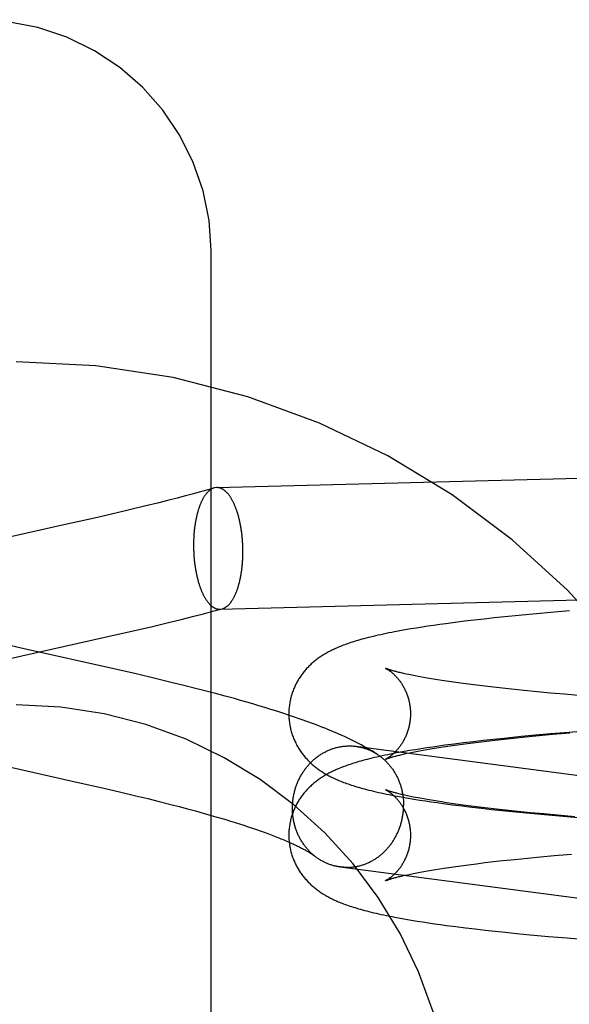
# Model space of a CAD drawing. Header units: inches. Extents: x 0 to 268, y 0 to 174.
# Tile 42 of 79: x 86.834 to 87.011, y 88.463 to 88.778. Entities that reach past the tile are written whole.
import ezdxf

# ---------------------------------------------------------------- set-up
doc = ezdxf.new("R2010")
doc.units = ezdxf.units.IN
doc.header["$LTSCALE"] = 14.749625
doc.header["$MEASUREMENT"] = 0
doc.linetypes.add('HIDDEN', pattern=[0.2, 0.1, -0.1])
doc.layers.add('DEFAULT_2', color=8, linetype='HIDDEN')

msp = doc.modelspace()

# ---------------------------------------------------------------- linework, layer by layer
at = {"layer": 'DEFAULT_2', "color": 8, "linetype": 'HIDDEN'}
for p, q in [((86.89576, 87.96113), (86.89576, 88.70418)), ((86.89757, 88.62815), (87.10499, 88.63352)), ((86.89014, 88.62617), (86.88755, 88.62547)), ((86.89268, 88.62687), (86.89014, 88.62617)), ((86.89515, 88.62756), (86.89268, 88.62687)), ((86.89674, 88.62802), (86.89515, 88.62756)), ((86.89757, 88.62815), (86.89674, 88.62802)), ((86.87856, 88.62316), (86.87483, 88.62224)), ((86.88222, 88.62408), (86.87856, 88.62316)), ((86.88491, 88.62478), (86.88222, 88.62408)), ((86.88755, 88.62547), (86.88491, 88.62478)), ((86.86528, 88.61995), (86.85845, 88.61837)), ((86.87009, 88.62109), (86.86528, 88.61995)), ((86.87483, 88.62224), (86.87009, 88.62109)), ((86.84862, 88.61615), (86.82636, 88.61117)), ((86.85845, 88.61837), (86.84862, 88.61615)), ((86.89858, 88.58916), (87.106, 88.59453)), ((86.89026, 88.58691), (86.89332, 88.58768)), ((86.89332, 88.58768), (86.89635, 88.58848)), ((86.89635, 88.58848), (86.89935, 88.58927)), ((86.89858, 88.58916), (86.89935, 88.58927)), ((87.00009, 88.5877), (86.99549, 88.58727)), ((87.00477, 88.58812), (87.00009, 88.5877)), ((87.01074, 88.58862), (87.00477, 88.58812)), ((86.87695, 88.58365), (86.88208, 88.58488)), ((86.88208, 88.58488), (86.88618, 88.58588)), ((86.88618, 88.58588), (86.89026, 88.58691)), ((86.97404, 88.5849), (86.97107, 88.5845)), ((86.97708, 88.58528), (86.97404, 88.5849)), ((86.98019, 88.58565), (86.97708, 88.58528)), ((86.98335, 88.58601), (86.98019, 88.58565)), ((86.98659, 88.58637), (86.98335, 88.58601)), ((86.99099, 88.58683), (86.98659, 88.58637)), ((86.99549, 88.58727), (86.99099, 88.58683)), ((86.86269, 88.58036), (86.87081, 88.58222)), ((86.87081, 88.58222), (86.87695, 88.58365)), ((86.95632, 88.5822), (86.95458, 88.58188)), ((86.95806, 88.58251), (86.95632, 88.5822)), ((86.95983, 88.58282), (86.95806, 88.58251)), ((86.96163, 88.58311), (86.95983, 88.58282)), ((86.96346, 88.5834), (86.96163, 88.58311)), ((86.96532, 88.58369), (86.96346, 88.5834)), ((86.96721, 88.58397), (86.96532, 88.58369)), ((86.96912, 88.58424), (86.96721, 88.58397)), ((86.97107, 88.5845), (86.96912, 88.58424)), ((86.83588, 88.57646), (86.82988, 88.57783)), ((86.86461, 88.57002), (86.83588, 88.57646)), ((86.82911, 88.57281), (86.83507, 88.57418)), ((86.87173, 88.56839), (86.86461, 88.57002)), ((86.87787, 88.56695), (86.87173, 88.56839)), ((86.883, 88.56571), (86.87787, 88.56695)), ((86.88709, 88.56471), (86.883, 88.56571)), ((86.95922, 88.56818), (86.95833, 88.56837)), ((86.96017, 88.56798), (86.95922, 88.56818)), ((86.96117, 88.56778), (86.96017, 88.56798)), ((86.96223, 88.56758), (86.96117, 88.56778)), ((86.96336, 88.56737), (86.96223, 88.56758)), ((86.96453, 88.56716), (86.96336, 88.56737)), ((86.96576, 88.56694), (86.96453, 88.56716)), ((86.96705, 88.56673), (86.96576, 88.56694)), ((86.96839, 88.56651), (86.96705, 88.56673)), ((86.96978, 88.56629), (86.96839, 88.56651)), ((86.97123, 88.56607), (86.96978, 88.56629)), ((86.97272, 88.56585), (86.97123, 88.56607)), ((86.97506, 88.56552), (86.97272, 88.56585)), ((86.89117, 88.56368), (86.88709, 88.56471)), ((86.89422, 88.5629), (86.89117, 88.56368)), ((86.89725, 88.56211), (86.89422, 88.5629)), ((86.97749, 88.5652), (86.97506, 88.56552)), ((86.98003, 88.56487), (86.97749, 88.5652)), ((86.98267, 88.56454), (86.98003, 88.56487)), ((86.98541, 88.56422), (86.98267, 88.56454)), ((86.98823, 88.5639), (86.98541, 88.56422)), ((86.99213, 88.56348), (86.98823, 88.5639)), ((86.99617, 88.56306), (86.99213, 88.56348)), ((87.00034, 88.56265), (86.99617, 88.56306)), ((87.00464, 88.56226), (87.00034, 88.56265)), ((86.90026, 88.5613), (86.89725, 88.56211)), ((86.90325, 88.56048), (86.90026, 88.5613)), ((86.90523, 88.55993), (86.90325, 88.56048)), ((86.9072, 88.55936), (86.90523, 88.55993)), ((86.90916, 88.5588), (86.9072, 88.55936)), ((87.00905, 88.56187), (87.00464, 88.56226)), ((87.01471, 88.5614), (87.00905, 88.56187)), ((86.91111, 88.55822), (86.90916, 88.5588)), ((86.91304, 88.55764), (86.91111, 88.55822)), ((86.91496, 88.55705), (86.91304, 88.55764)), ((86.91687, 88.55645), (86.91496, 88.55705)), ((86.91876, 88.55584), (86.91687, 88.55645)), ((86.92064, 88.55522), (86.91876, 88.55584)), ((86.9225, 88.5546), (86.92064, 88.55522)), ((87.01666, 88.55015), (87.01055, 88.54967)), ((86.97988, 88.54668), (86.97676, 88.5463)), ((86.98306, 88.54704), (86.97988, 88.54668)), ((86.98056, 88.54647), (86.98321, 88.54679)), ((86.9863, 88.5474), (86.98306, 88.54704)), ((86.98321, 88.54679), (86.98596, 88.54712)), ((86.98596, 88.54712), (86.98879, 88.54743)), ((86.99072, 88.54786), (86.9863, 88.5474)), ((86.98879, 88.54743), (86.9927, 88.54785)), ((86.99524, 88.54831), (86.99072, 88.54786)), ((86.9927, 88.54785), (86.99675, 88.54827)), ((86.99985, 88.54875), (86.99524, 88.54831)), ((86.99675, 88.54827), (87.00093, 88.54867)), ((87.00456, 88.54917), (86.99985, 88.54875)), ((87.00093, 88.54867), (87.00523, 88.54907)), ((87.01055, 88.54967), (87.00456, 88.54917)), ((87.00523, 88.54907), (87.01077, 88.54955)), ((86.94215, 88.54521), (87.14611, 88.51848)), ((86.95769, 88.54352), (86.95594, 88.5432)), ((86.95946, 88.54382), (86.95769, 88.54352)), ((86.96127, 88.54412), (86.95946, 88.54382)), ((86.9605, 88.54335), (86.96153, 88.54356)), ((86.9631, 88.54442), (86.96127, 88.54412)), ((86.96153, 88.54356), (86.9626, 88.54376)), ((86.9626, 88.54376), (86.96374, 88.54397)), ((86.96497, 88.5447), (86.9631, 88.54442)), ((86.96374, 88.54397), (86.96493, 88.54418)), ((86.96493, 88.54418), (86.96618, 88.5444)), ((86.96686, 88.54498), (86.96497, 88.5447)), ((86.96618, 88.5444), (86.96748, 88.54461)), ((86.96878, 88.54526), (86.96686, 88.54498)), ((86.96748, 88.54461), (86.96884, 88.54483)), ((86.97073, 88.54552), (86.96878, 88.54526)), ((86.96884, 88.54483), (86.97024, 88.54505)), ((86.97024, 88.54505), (86.9717, 88.54527)), ((86.97371, 88.54592), (86.97073, 88.54552)), ((86.9717, 88.54527), (86.9732, 88.54548)), ((86.9732, 88.54548), (86.97555, 88.54581)), ((86.97676, 88.5463), (86.97371, 88.54592)), ((86.97555, 88.54581), (86.97801, 88.54614)), ((86.97801, 88.54614), (86.98056, 88.54647)), ((86.95594, 88.5432), (86.95419, 88.54287)), ((86.957, 88.54259), (86.95779, 88.54278)), ((86.95779, 88.54278), (86.95863, 88.54296)), ((86.95863, 88.54296), (86.95954, 88.54316)), ((86.95954, 88.54316), (86.9605, 88.54335)), ((86.82496, 88.53997), (86.85315, 88.53365)), ((86.85315, 88.53365), (86.86102, 88.53186)), ((86.86102, 88.53186), (86.86687, 88.53049)), ((86.86687, 88.53049), (86.87168, 88.52935)), ((86.87168, 88.52935), (86.87547, 88.52843)), ((86.87547, 88.52843), (86.87919, 88.5275)), ((86.95728, 88.52889), (86.95905, 88.52858)), ((86.95922, 88.52925), (86.95833, 88.52944)), ((86.95905, 88.52858), (86.96084, 88.52828)), ((86.96016, 88.52905), (86.95922, 88.52925)), ((86.96117, 88.52885), (86.96016, 88.52905)), ((86.96084, 88.52828), (86.96267, 88.52799)), ((86.96223, 88.52864), (86.96117, 88.52885)), ((86.96335, 88.52844), (86.96223, 88.52864)), ((86.96267, 88.52799), (86.96452, 88.5277)), ((86.96453, 88.52823), (86.96335, 88.52844)), ((86.96576, 88.52801), (86.96453, 88.52823)), ((86.96705, 88.5278), (86.96576, 88.52801)), ((86.96839, 88.52758), (86.96705, 88.5278)), ((86.87919, 88.5275), (86.88285, 88.52657)), ((86.88285, 88.52657), (86.88554, 88.52587)), ((86.88554, 88.52587), (86.88818, 88.52518)), ((86.88818, 88.52518), (86.89077, 88.52448)), ((86.96452, 88.5277), (86.9664, 88.52742)), ((86.9664, 88.52742), (86.96831, 88.52715)), ((86.96831, 88.52715), (86.97025, 88.52688)), ((86.96978, 88.52736), (86.96839, 88.52758)), ((86.97122, 88.52714), (86.96978, 88.52736)), ((86.97025, 88.52688), (86.97321, 88.52648)), ((86.97272, 88.52692), (86.97122, 88.52714)), ((86.97426, 88.5267), (86.97272, 88.52692)), ((86.97321, 88.52648), (86.97624, 88.5261)), ((86.97666, 88.52637), (86.97426, 88.5267)), ((86.97624, 88.5261), (86.97934, 88.52572)), ((86.97917, 88.52604), (86.97666, 88.52637)), ((86.98177, 88.52572), (86.97917, 88.52604)), ((86.97934, 88.52572), (86.9825, 88.52535)), ((86.98448, 88.52539), (86.98177, 88.52572)), ((86.9825, 88.52535), (86.98572, 88.525)), ((86.98727, 88.52507), (86.98448, 88.52539)), ((86.98572, 88.525), (86.98901, 88.52465)), ((86.99015, 88.52475), (86.98727, 88.52507)), ((86.98901, 88.52465), (86.99348, 88.52419)), ((86.99412, 88.52433), (86.99015, 88.52475)), ((86.89077, 88.52448), (86.89329, 88.52378)), ((86.89329, 88.52378), (86.89576, 88.52308)), ((86.89576, 88.52308), (86.89736, 88.52262)), ((86.89736, 88.52262), (86.89894, 88.52216)), ((86.89894, 88.52216), (86.90049, 88.5217)), ((86.90049, 88.5217), (86.902, 88.52124)), ((86.99348, 88.52419), (86.99805, 88.52376)), ((86.99823, 88.52392), (86.99412, 88.52433)), ((86.99805, 88.52376), (87.00271, 88.52333)), ((87.00246, 88.52352), (86.99823, 88.52392)), ((87.00682, 88.52313), (87.00246, 88.52352)), ((87.00271, 88.52333), (87.00865, 88.52282)), ((87.01241, 88.52265), (87.00682, 88.52313)), ((87.00865, 88.52282), (87.01471, 88.52233)), ((86.902, 88.52124), (86.90347, 88.52078)), ((86.90347, 88.52078), (86.90491, 88.52033)), ((86.90491, 88.52033), (86.90632, 88.51988)), ((86.90632, 88.51988), (86.90769, 88.51943)), ((86.90769, 88.51943), (86.90902, 88.51898)), ((86.90902, 88.51898), (86.91031, 88.51854)), ((86.91031, 88.51854), (86.91156, 88.5181)), ((86.91156, 88.5181), (86.91277, 88.51767)), ((86.91277, 88.51767), (86.91394, 88.51725)), ((86.91394, 88.51725), (86.91506, 88.51682)), ((86.91506, 88.51682), (86.91614, 88.51641)), ((86.98922, 88.50855), (86.99315, 88.50897)), ((86.99315, 88.50897), (86.99723, 88.50938)), ((86.99723, 88.50938), (87.00144, 88.50978)), ((87.00144, 88.50978), (87.00577, 88.51018)), ((87.00577, 88.51018), (87.01133, 88.51066)), ((86.93715, 88.50653), (87.15496, 88.47798)), ((86.96642, 88.5055), (86.96773, 88.50572)), ((86.96773, 88.50572), (86.9691, 88.50594)), ((86.9691, 88.50594), (86.97052, 88.50615)), ((86.97052, 88.50615), (86.97199, 88.50637)), ((86.97199, 88.50637), (86.97351, 88.50659)), ((86.97351, 88.50659), (86.97588, 88.50692)), ((86.97588, 88.50692), (86.97835, 88.50725)), ((86.97835, 88.50725), (86.98093, 88.50758)), ((86.98093, 88.50758), (86.9836, 88.50791)), ((86.9836, 88.50791), (86.98636, 88.50823)), ((86.98636, 88.50823), (86.98922, 88.50855)), ((86.95712, 88.50369), (86.95792, 88.50387)), ((86.95792, 88.50387), (86.95878, 88.50406)), ((86.95878, 88.50406), (86.95969, 88.50425)), ((86.95969, 88.50425), (86.96067, 88.50445)), ((86.96067, 88.50445), (86.96171, 88.50466)), ((86.96171, 88.50466), (86.9628, 88.50486)), ((86.9628, 88.50486), (86.96395, 88.50507)), ((86.96395, 88.50507), (86.96515, 88.50529)), ((86.96515, 88.50529), (86.96642, 88.5055)), ((86.95646, 88.49011), (86.95821, 88.48979)), ((86.95821, 88.48979), (86.95999, 88.48949)), ((86.95999, 88.48949), (86.96181, 88.48919)), ((86.96181, 88.48919), (86.96365, 88.4889)), ((86.96365, 88.4889), (86.96552, 88.48862)), ((86.96552, 88.48862), (86.96741, 88.48834)), ((86.96741, 88.48834), (86.96934, 88.48807)), ((86.96934, 88.48807), (86.97129, 88.4878)), ((86.97129, 88.4878), (86.97428, 88.48741)), ((86.97428, 88.48741), (86.97734, 88.48703)), ((86.97734, 88.48703), (86.98046, 88.48665)), ((86.98046, 88.48665), (86.98365, 88.48629)), ((86.98365, 88.48629), (86.9869, 88.48594)), ((86.9869, 88.48594), (86.9902, 88.48559)), ((86.9902, 88.48559), (86.9947, 88.48514)), ((86.9947, 88.48514), (86.9993, 88.48471)), ((86.9993, 88.48471), (87.00399, 88.48429)), ((87.00399, 88.48429), (87.00996, 88.48378)), ((87.00996, 88.48378), (87.01605, 88.48329))]:
    msp.add_line(p, q, dxfattribs=at)
for points in [[(86.89576, 88.70418), (86.89512, 88.71379), (86.89322, 88.72324), (86.89009, 88.73238), (86.88577, 88.74104), (86.88034, 88.74909), (86.87389, 88.75637), (86.86651, 88.76276), (86.85835, 88.76816), (86.84953, 88.77246), (86.84022, 88.77558), (86.83058, 88.77748), (86.82076, 88.77811)], [(86.89674, 88.62802), (86.89665, 88.62799), (86.89653, 88.62795), (86.89641, 88.6279), (86.89629, 88.62786), (86.89618, 88.6278), (86.89606, 88.62775), (86.89595, 88.62768), (86.89583, 88.62762), (86.89572, 88.62755), (86.8956, 88.62747), (86.89549, 88.62739), (86.89538, 88.62731), (86.89527, 88.62722), (86.89515, 88.62713), (86.89504, 88.62704), (86.89493, 88.62694), (86.89482, 88.62683), (86.89471, 88.62672), (86.89461, 88.62661), (86.8945, 88.62649), (86.89439, 88.62637), (86.89429, 88.62625), (86.89418, 88.62612), (86.89408, 88.62599), (86.89398, 88.62585), (86.89387, 88.62571), (86.89377, 88.62556), (86.89367, 88.62542), (86.89357, 88.62526), (86.89348, 88.62511), (86.89338, 88.62495), (86.89328, 88.62478), (86.89319, 88.62462), (86.89309, 88.62445), (86.893, 88.62427), (86.89291, 88.62409), (86.89282, 88.62391), (86.89273, 88.62373), (86.89264, 88.62354), (86.89256, 88.62335), (86.89247, 88.62315), (86.89239, 88.62295), (86.89231, 88.62275), (86.89222, 88.62255), (86.89214, 88.62234), (86.89207, 88.62213), (86.89199, 88.62191), (86.89191, 88.6217), (86.89184, 88.62148), (86.89177, 88.62125), (86.89169, 88.62103), (86.89162, 88.6208), (86.89155, 88.62057), (86.89149, 88.62033), (86.89142, 88.62009), (86.89136, 88.61985), (86.89129, 88.61961), (86.89123, 88.61937), (86.89117, 88.61912), (86.89112, 88.61887), (86.89106, 88.61862), (86.891, 88.61837), (86.89095, 88.61811), (86.8909, 88.61785), (86.89085, 88.61759), (86.8908, 88.61733), (86.89076, 88.61706), (86.89071, 88.6168), (86.89067, 88.61653), (86.89063, 88.61626), (86.89059, 88.61598), (86.89055, 88.61571), (86.89051, 88.61544), (86.89048, 88.61516), (86.89044, 88.61488), (86.89041, 88.6146), (86.89038, 88.61432), (86.89035, 88.61404), (86.89033, 88.61375), (86.8903, 88.61347), (86.89028, 88.61318), (86.89026, 88.6129), (86.89024, 88.61261), (86.89023, 88.61232), (86.89021, 88.61203), (86.8902, 88.61174), (86.89018, 88.61145), (86.89017, 88.61116), (86.89017, 88.61086), (86.89016, 88.61057), (86.89016, 88.61028), (86.89015, 88.60999), (86.89015, 88.60969)], [(86.906, 88.60761), (86.906, 88.60791), (86.90599, 88.6082), (86.90599, 88.6085), (86.90598, 88.60879), (86.90597, 88.60909), (86.90596, 88.60938), (86.90595, 88.60967), (86.90594, 88.60997), (86.90592, 88.61026), (86.90591, 88.61056), (86.90589, 88.61085), (86.90587, 88.61114), (86.90584, 88.61143), (86.90582, 88.61172), (86.90579, 88.61201), (86.90577, 88.6123), (86.90574, 88.61259), (86.90571, 88.61288), (86.90567, 88.61317), (86.90564, 88.61345), (86.9056, 88.61374), (86.90556, 88.61402), (86.90552, 88.6143), (86.90548, 88.61459), (86.90544, 88.61487), (86.90539, 88.61514), (86.90535, 88.61542), (86.9053, 88.6157), (86.90525, 88.61597), (86.9052, 88.61624), (86.90514, 88.61651), (86.90509, 88.61678), (86.90503, 88.61705), (86.90497, 88.61731), (86.90492, 88.61758), (86.90485, 88.61784), (86.90479, 88.61809), (86.90473, 88.61835), (86.90466, 88.61861), (86.90459, 88.61886), (86.90453, 88.61911), (86.90446, 88.61935), (86.90438, 88.6196), (86.90431, 88.61984), (86.90424, 88.62008), (86.90416, 88.62032), (86.90408, 88.62055), (86.904, 88.62078), (86.90392, 88.62101), (86.90384, 88.62124), (86.90376, 88.62146), (86.90368, 88.62168), (86.90359, 88.6219), (86.9035, 88.62212), (86.90342, 88.62233), (86.90333, 88.62254), (86.90324, 88.62274), (86.90315, 88.62294), (86.90305, 88.62314), (86.90296, 88.62334), (86.90287, 88.62353), (86.90277, 88.62372), (86.90267, 88.6239), (86.90257, 88.62408), (86.90248, 88.62426), (86.90238, 88.62444), (86.90227, 88.62461), (86.90217, 88.62478), (86.90207, 88.62494), (86.90197, 88.6251), (86.90186, 88.62526), (86.90176, 88.62541), (86.90165, 88.62556), (86.90154, 88.6257), (86.90143, 88.62584), (86.90133, 88.62598), (86.90122, 88.62611), (86.90111, 88.62624), (86.901, 88.62637), (86.90088, 88.62649), (86.90077, 88.6266), (86.90066, 88.62672), (86.90055, 88.62683), (86.90043, 88.62693), (86.90032, 88.62703), (86.9002, 88.62713), (86.90009, 88.62722), (86.89997, 88.62731), (86.89985, 88.62739), (86.89974, 88.62747), (86.89962, 88.62754), (86.8995, 88.62761), (86.89938, 88.62768), (86.89927, 88.62774), (86.89915, 88.6278), (86.89903, 88.62785), (86.89891, 88.6279), (86.89879, 88.62795), (86.89867, 88.62799), (86.89855, 88.62802), (86.89843, 88.62805), (86.89831, 88.62808), (86.89819, 88.6281), (86.89807, 88.62812), (86.89795, 88.62813), (86.89784, 88.62814), (86.89772, 88.62815), (86.8976, 88.62815)], [(86.89015, 88.60969), (86.89015, 88.6094), (86.89016, 88.6091), (86.89016, 88.60881), (86.89017, 88.60851), (86.89017, 88.60822), (86.89018, 88.60793), (86.8902, 88.60763), (86.89021, 88.60734), (86.89023, 88.60704), (86.89024, 88.60675), (86.89026, 88.60646), (86.89028, 88.60617), (86.8903, 88.60587), (86.89033, 88.60558), (86.89035, 88.60529), (86.89038, 88.605), (86.89041, 88.60471), (86.89044, 88.60443), (86.89048, 88.60414), (86.89051, 88.60385), (86.89055, 88.60357), (86.89059, 88.60328), (86.89063, 88.603), (86.89067, 88.60272), (86.89071, 88.60244), (86.89076, 88.60216), (86.8908, 88.60189), (86.89085, 88.60161), (86.8909, 88.60134), (86.89095, 88.60106), (86.891, 88.60079), (86.89106, 88.60053), (86.89112, 88.60026), (86.89117, 88.59999), (86.89123, 88.59973), (86.89129, 88.59947), (86.89136, 88.59921), (86.89142, 88.59896), (86.89149, 88.5987), (86.89155, 88.59845), (86.89162, 88.5982), (86.89169, 88.59795), (86.89177, 88.59771), (86.89184, 88.59746), (86.89191, 88.59723), (86.89199, 88.59699), (86.89207, 88.59675), (86.89214, 88.59652), (86.89222, 88.59629), (86.89231, 88.59607), (86.89239, 88.59584), (86.89247, 88.59562), (86.89256, 88.5954), (86.89264, 88.59519), (86.89273, 88.59498), (86.89282, 88.59477), (86.89291, 88.59457), (86.893, 88.59436), (86.89309, 88.59416), (86.89319, 88.59397), (86.89328, 88.59378), (86.89338, 88.59359), (86.89348, 88.5934), (86.89357, 88.59322), (86.89367, 88.59304), (86.89377, 88.59287), (86.89387, 88.5927), (86.89398, 88.59253), (86.89408, 88.59237), (86.89418, 88.59221), (86.89429, 88.59205), (86.89439, 88.5919), (86.8945, 88.59175), (86.89461, 88.5916), (86.89471, 88.59146), (86.89482, 88.59133), (86.89493, 88.59119), (86.89504, 88.59107), (86.89515, 88.59094), (86.89527, 88.59082), (86.89538, 88.5907), (86.89549, 88.59059), (86.8956, 88.59048), (86.89572, 88.59038), (86.89583, 88.59028), (86.89595, 88.59018), (86.89606, 88.59009), (86.89618, 88.59), (86.89629, 88.58992), (86.89641, 88.58984), (86.89653, 88.58976), (86.89665, 88.58969), (86.89676, 88.58963), (86.89688, 88.58956), (86.897, 88.58951), (86.89712, 88.58945), (86.89724, 88.5894), (86.89736, 88.58936), (86.89748, 88.58932), (86.8976, 88.58928), (86.89772, 88.58925), (86.89784, 88.58923), (86.89795, 88.5892), (86.89807, 88.58919), (86.89819, 88.58917), (86.89831, 88.58916), (86.89843, 88.58916), (86.89855, 88.58916)], [(86.89935, 88.58927), (86.89938, 88.58928), (86.8995, 88.58932), (86.89962, 88.58936), (86.89974, 88.5894), (86.89985, 88.58945), (86.89997, 88.5895), (86.90009, 88.58956), (86.9002, 88.58962), (86.90032, 88.58969), (86.90043, 88.58976), (86.90055, 88.58983), (86.90066, 88.58991), (86.90077, 88.59), (86.90088, 88.59008), (86.901, 88.59017), (86.90111, 88.59027), (86.90122, 88.59037), (86.90133, 88.59047), (86.90143, 88.59058), (86.90154, 88.5907), (86.90165, 88.59081), (86.90176, 88.59093), (86.90186, 88.59106), (86.90197, 88.59119), (86.90207, 88.59132), (86.90217, 88.59146), (86.90227, 88.5916), (86.90238, 88.59174), (86.90248, 88.59189), (86.90257, 88.59204), (86.90267, 88.5922), (86.90277, 88.59236), (86.90287, 88.59252), (86.90296, 88.59269), (86.90305, 88.59286), (86.90315, 88.59303), (86.90324, 88.59321), (86.90333, 88.59339), (86.90342, 88.59358), (86.9035, 88.59377), (86.90359, 88.59396), (86.90368, 88.59415), (86.90376, 88.59435), (86.90384, 88.59455), (86.90392, 88.59476), (86.904, 88.59497), (86.90408, 88.59518), (86.90416, 88.59539), (86.90424, 88.59561), (86.90431, 88.59583), (86.90438, 88.59605), (86.90446, 88.59628), (86.90453, 88.59651), (86.90459, 88.59674), (86.90466, 88.59697), (86.90473, 88.59721), (86.90479, 88.59745), (86.90485, 88.59769), (86.90492, 88.59794), (86.90497, 88.59819), (86.90503, 88.59843), (86.90509, 88.59869), (86.90514, 88.59894), (86.9052, 88.5992), (86.90525, 88.59946), (86.9053, 88.59972), (86.90535, 88.59998), (86.90539, 88.60024), (86.90544, 88.60051), (86.90548, 88.60078), (86.90552, 88.60105), (86.90556, 88.60132), (86.9056, 88.6016), (86.90564, 88.60187), (86.90567, 88.60215), (86.90571, 88.60243), (86.90574, 88.60271), (86.90577, 88.60299), (86.90579, 88.60327), (86.90582, 88.60355), (86.90584, 88.60384), (86.90587, 88.60412), (86.90589, 88.60441), (86.90591, 88.6047), (86.90592, 88.60499), (86.90594, 88.60528), (86.90595, 88.60557), (86.90596, 88.60586), (86.90597, 88.60615), (86.90598, 88.60644), (86.90599, 88.60673), (86.90599, 88.60703), (86.906, 88.60732), (86.906, 88.60761)], [(86.95458, 88.58188), (86.95371, 88.58171), (86.95283, 88.58153), (86.95195, 88.58135), (86.95107, 88.58117), (86.9502, 88.58098), (86.94935, 88.5808), (86.94852, 88.58061), (86.94772, 88.58042), (86.94695, 88.58023), (86.94621, 88.58005), (86.9455, 88.57987), (86.94481, 88.57969), (86.94415, 88.57951), (86.94351, 88.57933), (86.94289, 88.57915), (86.9423, 88.57897), (86.94172, 88.5788), (86.94116, 88.57862), (86.94062, 88.57845), (86.94009, 88.57827), (86.93959, 88.5781), (86.9391, 88.57792), (86.93862, 88.57775), (86.93816, 88.57758), (86.93771, 88.57741), (86.93728, 88.57723), (86.93685, 88.57706), (86.93644, 88.57689), (86.93604, 88.57671), (86.93564, 88.57654), (86.93526, 88.57636), (86.93488, 88.57618), (86.93451, 88.576), (86.93415, 88.57582), (86.9338, 88.57564), (86.93345, 88.57546), (86.93311, 88.57527), (86.93278, 88.57508), (86.93245, 88.5749), (86.93213, 88.57471), (86.93182, 88.57452), (86.93151, 88.57432), (86.93121, 88.57413), (86.93092, 88.57394), (86.93063, 88.57374), (86.93034, 88.57354), (86.93006, 88.57334), (86.92979, 88.57313), (86.92951, 88.57293), (86.92924, 88.57272), (86.92898, 88.5725), (86.92871, 88.57228), (86.92844, 88.57206), (86.92818, 88.57183), (86.92792, 88.57159), (86.92766, 88.57135), (86.92741, 88.57111), (86.92715, 88.57086), (86.92691, 88.57061), (86.92666, 88.57036), (86.92642, 88.5701), (86.92619, 88.56984), (86.92595, 88.56957), (86.92573, 88.5693), (86.9255, 88.56903), (86.92528, 88.56875), (86.92506, 88.56847), (86.92485, 88.56818), (86.92464, 88.56789), (86.92444, 88.5676), (86.92424, 88.5673), (86.92404, 88.56699), (86.92385, 88.56668), (86.92366, 88.56637), (86.92348, 88.56606), (86.9233, 88.56574), (86.92313, 88.56541), (86.92296, 88.56508), (86.92279, 88.56475), (86.92264, 88.56442), (86.92248, 88.56408), (86.92234, 88.56373), (86.9222, 88.56339), (86.92206, 88.56304), (86.92193, 88.56269), (86.92181, 88.56233), (86.92169, 88.56197), (86.92158, 88.56161), (86.92148, 88.56125), (86.92138, 88.56088), (86.92129, 88.56052), (86.9212, 88.56015), (86.92112, 88.55977), (86.92105, 88.5594), (86.92099, 88.55903), (86.92093, 88.55865), (86.92088, 88.55827), (86.92083, 88.55789), (86.92079, 88.55751), (86.92076, 88.55713), (86.92074, 88.55675), (86.92072, 88.55637), (86.92071, 88.55599), (86.92071, 88.55563)], [(86.83507, 88.57418), (86.84889, 88.57727), (86.86269, 88.58036)], [(86.95173, 88.57021), (86.95173, 88.57021), (86.95174, 88.5702), (86.95175, 88.5702), (86.95177, 88.57019), (86.9518, 88.57017), (86.95184, 88.57016), (86.95188, 88.57013), (86.95192, 88.57011), (86.95197, 88.57008), (86.95203, 88.57005), (86.95209, 88.57002), (86.95216, 88.56998), (86.95223, 88.56994), (86.9523, 88.56989), (86.95238, 88.56984), (86.95247, 88.56979), (86.95255, 88.56973), (86.95264, 88.56967), (86.95274, 88.56961), (86.95284, 88.56954), (86.95294, 88.56947), (86.95304, 88.5694), (86.95315, 88.56932), (86.95326, 88.56924), (86.95337, 88.56915), (86.95348, 88.56906), (86.9536, 88.56896), (86.95372, 88.56887), (86.95384, 88.56876), (86.95397, 88.56866), (86.9541, 88.56854), (86.95423, 88.56843), (86.95436, 88.56831), (86.95449, 88.56818), (86.95463, 88.56805), (86.95476, 88.56791), (86.9549, 88.56777), (86.95504, 88.56762), (86.95518, 88.56747), (86.95533, 88.56731), (86.95547, 88.56715), (86.95562, 88.56698), (86.95576, 88.5668), (86.95591, 88.56662), (86.95606, 88.56644), (86.95621, 88.56624), (86.95636, 88.56604), (86.9565, 88.56583), (86.95665, 88.56562), (86.9568, 88.5654), (86.95695, 88.56518), (86.95709, 88.56494), (86.95724, 88.5647), (86.95738, 88.56446), (86.95752, 88.5642), (86.95766, 88.56395), (86.9578, 88.56368), (86.95793, 88.56341), (86.95806, 88.56313), (86.95819, 88.56285), (86.95832, 88.56256), (86.95844, 88.56227), (86.95855, 88.56197), (86.95867, 88.56166), (86.95877, 88.56135), (86.95888, 88.56104), (86.95897, 88.56072), (86.95907, 88.5604), (86.95915, 88.56007), (86.95923, 88.55974), (86.95931, 88.55941), (86.95938, 88.55908), (86.95944, 88.55874), (86.9595, 88.5584), (86.95955, 88.55805), (86.95959, 88.55771), (86.95963, 88.55736), (86.95966, 88.55701), (86.95968, 88.55666), (86.9597, 88.55631), (86.95971, 88.55596), (86.95971, 88.55563)], [(86.95833, 88.56837), (86.9575, 88.56856), (86.95711, 88.56865), (86.95674, 88.56874), (86.95637, 88.56882), (86.95603, 88.56891), (86.9557, 88.56899), (86.95538, 88.56907), (86.95508, 88.56915), (86.95479, 88.56923), (86.95452, 88.5693), (86.95426, 88.56938), (86.95401, 88.56945), (86.95378, 88.56951), (86.95356, 88.56958), (86.95336, 88.56964), (86.95317, 88.5697), (86.953, 88.56975), (86.95283, 88.56981), (86.95268, 88.56986), (86.95254, 88.5699), (86.95242, 88.56995), (86.9523, 88.56999), (86.9522, 88.57002), (86.95211, 88.57006), (86.95203, 88.57009), (86.95196, 88.57011), (86.9519, 88.57014), (86.95185, 88.57016), (86.95181, 88.57018), (86.95177, 88.57019), (86.95175, 88.5702), (86.95174, 88.5702)], [(86.92071, 88.55563), (86.92071, 88.55528), (86.92072, 88.5549), (86.92074, 88.55451), (86.92076, 88.55413), (86.92079, 88.55375), (86.92083, 88.55337), (86.92088, 88.55299), (86.92093, 88.55261), (86.92099, 88.55223), (86.92105, 88.55186), (86.92113, 88.55148), (86.9212, 88.55111), (86.92129, 88.55074), (86.92138, 88.55037), (86.92148, 88.55), (86.92159, 88.54964), (86.9217, 88.54928), (86.92182, 88.54892), (86.92194, 88.54856), (86.92207, 88.54821), (86.92221, 88.54786), (86.92235, 88.54751), (86.92249, 88.54717), (86.92265, 88.54683), (86.92281, 88.54649), (86.92297, 88.54616), (86.92314, 88.54583), (86.92331, 88.54551), (86.92349, 88.54518), (86.92368, 88.54487), (86.92386, 88.54456), (86.92406, 88.54425), (86.92426, 88.54394), (86.92446, 88.54364), (86.92466, 88.54335), (86.92487, 88.54306), (86.92509, 88.54277), (86.92531, 88.54249), (86.92553, 88.54221), (86.92575, 88.54194), (86.92598, 88.54167), (86.92622, 88.5414), (86.92645, 88.54114), (86.92669, 88.54088), (86.92694, 88.54063), (86.92719, 88.54037), (86.92744, 88.54013), (86.9277, 88.53988), (86.92796, 88.53964), (86.92822, 88.53941), (86.92848, 88.53918), (86.92875, 88.53895), (86.92902, 88.53873), (86.92929, 88.53852), (86.92956, 88.53831), (86.92983, 88.5381), (86.93011, 88.5379), (86.93039, 88.53769), (86.93068, 88.5375), (86.93097, 88.5373), (86.93127, 88.5371), (86.93157, 88.53691), (86.93188, 88.53672), (86.93219, 88.53653), (86.93251, 88.53634), (86.93284, 88.53615), (86.93318, 88.53596), (86.93352, 88.53578), (86.93387, 88.53559), (86.93422, 88.53541), (86.93459, 88.53523), (86.93496, 88.53505), (86.93534, 88.53487), (86.93573, 88.5347), (86.93613, 88.53452), (86.93653, 88.53434), (86.93695, 88.53417), (86.93738, 88.534), (86.93782, 88.53382), (86.93827, 88.53365), (86.93874, 88.53348), (86.93921, 88.5333), (86.93971, 88.53313), (86.94022, 88.53296), (86.94075, 88.53278), (86.94129, 88.53261), (86.94186, 88.53243), (86.94244, 88.53225), (86.94304, 88.53208), (86.94366, 88.5319), (86.9443, 88.53172), (86.94497, 88.53154), (86.94565, 88.53136), (86.94636, 88.53118), (86.9471, 88.531), (86.94786, 88.53082), (86.94864, 88.53064), (86.94945, 88.53045), (86.95029, 88.53027), (86.95114, 88.53008), (86.95201, 88.5299), (86.95289, 88.52972), (86.95377, 88.52955), (86.95465, 88.52938), (86.95553, 88.52921), (86.95728, 88.52889)], [(86.94892, 88.54275), (86.94813, 88.54325), (86.94731, 88.54375), (86.94648, 88.54423), (86.94564, 88.54471), (86.94479, 88.54518), (86.94394, 88.54564), (86.94309, 88.54609), (86.94223, 88.54653), (86.94136, 88.54697), (86.94049, 88.54739), (86.93961, 88.54781), (86.93873, 88.54822), (86.93785, 88.54862), (86.93697, 88.54902), (86.93608, 88.54941), (86.9352, 88.54979), (86.93431, 88.55016), (86.93342, 88.55053), (86.93253, 88.55089), (86.93163, 88.55125), (86.93073, 88.5516), (86.92983, 88.55195), (86.92893, 88.55229), (86.92802, 88.55263), (86.92711, 88.55297), (86.92619, 88.5533), (86.92528, 88.55363), (86.92435, 88.55395), (86.9225, 88.5546)], [(86.95971, 88.55563), (86.95971, 88.55531), (86.9597, 88.55496), (86.95968, 88.55461), (86.95966, 88.55426), (86.95963, 88.55392), (86.95959, 88.55357), (86.95955, 88.55323), (86.9595, 88.55288), (86.95944, 88.55254), (86.95938, 88.55221), (86.95931, 88.55187), (86.95924, 88.55154), (86.95916, 88.55121), (86.95907, 88.55088), (86.95898, 88.55056), (86.95888, 88.55024), (86.95878, 88.54993), (86.95867, 88.54962), (86.95856, 88.54932), (86.95844, 88.54902), (86.95832, 88.54872), (86.9582, 88.54844), (86.95807, 88.54815), (86.95794, 88.54788), (86.95781, 88.54761), (86.95767, 88.54734), (86.95753, 88.54708), (86.95739, 88.54683), (86.95725, 88.54659), (86.95711, 88.54635), (86.95696, 88.54611), (86.95681, 88.54589), (86.95667, 88.54567), (86.95652, 88.54546), (86.95637, 88.54525), (86.95622, 88.54505), (86.95607, 88.54485), (86.95593, 88.54467), (86.95578, 88.54448), (86.95563, 88.54431), (86.95549, 88.54414), (86.95534, 88.54398), (86.9552, 88.54382), (86.95506, 88.54366), (86.95492, 88.54352), (86.95478, 88.54338), (86.95464, 88.54324), (86.95451, 88.54311), (86.95438, 88.54298), (86.95424, 88.54286), (86.95411, 88.54274), (86.95399, 88.54263), (86.95386, 88.54252), (86.95374, 88.54242), (86.95362, 88.54232), (86.9535, 88.54222), (86.95339, 88.54213), (86.95327, 88.54205), (86.95316, 88.54196), (86.95306, 88.54189), (86.95295, 88.54181), (86.95285, 88.54174), (86.95275, 88.54167), (86.95266, 88.54161), (86.95257, 88.54155), (86.95248, 88.54149), (86.9524, 88.54144), (86.95232, 88.54139), (86.95224, 88.54134), (86.95217, 88.5413), (86.9521, 88.54126), (86.95204, 88.54123), (86.95198, 88.54119), (86.95193, 88.54116), (86.95188, 88.54114), (86.95184, 88.54112), (86.95181, 88.5411), (86.95178, 88.54109), (86.95176, 88.54107), (86.95174, 88.54107), (86.95173, 88.54106)], [(86.92187, 88.5254), (86.92187, 88.5257), (86.92188, 88.526), (86.92189, 88.5263), (86.9219, 88.5266), (86.92192, 88.5269), (86.92195, 88.5272), (86.92197, 88.5275), (86.92201, 88.5278), (86.92204, 88.52809), (86.92208, 88.52839), (86.92213, 88.52869), (86.92217, 88.52898), (86.92223, 88.52928), (86.92228, 88.52958), (86.92234, 88.52987), (86.92241, 88.53016), (86.92248, 88.53045), (86.92255, 88.53074), (86.92263, 88.53103), (86.92271, 88.53132), (86.92279, 88.53161), (86.92288, 88.5319), (86.92298, 88.53218), (86.92307, 88.53246), (86.92317, 88.53274), (86.92328, 88.53302), (86.92339, 88.5333), (86.9235, 88.53358), (86.92362, 88.53385), (86.92374, 88.53413), (86.92386, 88.5344), (86.92399, 88.53466), (86.92412, 88.53493), (86.92426, 88.5352), (86.9244, 88.53546), (86.92454, 88.53572), (86.92469, 88.53597), (86.92484, 88.53623), (86.92499, 88.53648), (86.92515, 88.53673), (86.92531, 88.53698), (86.92547, 88.53722), (86.92564, 88.53747), (86.92581, 88.53771), (86.92598, 88.53794), (86.92616, 88.53818), (86.92634, 88.53841), (86.92652, 88.53864), (86.92671, 88.53886), (86.9269, 88.53908), (86.92709, 88.5393), (86.92728, 88.53952), (86.92748, 88.53973), (86.92768, 88.53994), (86.92789, 88.54014), (86.9281, 88.54034), (86.92831, 88.54054), (86.92852, 88.54074), (86.92873, 88.54093), (86.92895, 88.54112), (86.92917, 88.5413), (86.92939, 88.54148), (86.92962, 88.54166), (86.92985, 88.54183), (86.93008, 88.542), (86.93031, 88.54217), (86.93054, 88.54233), (86.93078, 88.54249), (86.93102, 88.54264), (86.93126, 88.54279), (86.9315, 88.54294), (86.93175, 88.54308), (86.93199, 88.54322), (86.93224, 88.54335), (86.93249, 88.54348), (86.93274, 88.54361), (86.933, 88.54373), (86.93325, 88.54385), (86.93351, 88.54396), (86.93377, 88.54407), (86.93403, 88.54417), (86.93429, 88.54427), (86.93455, 88.54437), (86.93481, 88.54446), (86.93508, 88.54455), (86.93534, 88.54463), (86.93561, 88.54471), (86.93588, 88.54478), (86.93615, 88.54485), (86.93641, 88.54491), (86.93668, 88.54497), (86.93696, 88.54503), (86.93723, 88.54508), (86.9375, 88.54512), (86.93777, 88.54517), (86.93804, 88.5452), (86.93832, 88.54524), (86.93859, 88.54526), (86.93887, 88.54529), (86.93914, 88.5453), (86.93941, 88.54532), (86.93969, 88.54533)], [(86.93969, 88.54533), (86.93996, 88.54533), (86.94024, 88.54533), (86.94051, 88.54533), (86.94079, 88.54532), (86.94106, 88.54531), (86.94133, 88.54529), (86.94161, 88.54526), (86.94188, 88.54524), (86.94215, 88.54521)], [(86.94222, 88.5452), (86.94242, 88.54517), (86.94269, 88.54513), (86.94296, 88.54508), (86.94323, 88.54503), (86.9435, 88.54498), (86.94377, 88.54492), (86.94403, 88.54485), (86.9443, 88.54478), (86.94456, 88.54471), (86.94483, 88.54463), (86.94509, 88.54455), (86.94535, 88.54447), (86.94561, 88.54438), (86.94587, 88.54428), (86.94613, 88.54418), (86.94638, 88.54408), (86.94663, 88.54397), (86.94689, 88.54386), (86.94714, 88.54374), (86.94738, 88.54362), (86.94763, 88.54349), (86.94788, 88.54336), (86.94812, 88.54323), (86.94836, 88.54309), (86.9486, 88.54295), (86.94883, 88.54281)], [(86.95419, 88.54287), (86.95332, 88.5427), (86.95243, 88.54252), (86.95155, 88.54234), (86.95067, 88.54215), (86.9498, 88.54196), (86.94895, 88.54177), (86.94813, 88.54158), (86.94734, 88.54139), (86.94658, 88.54121), (86.94585, 88.54102), (86.94515, 88.54084), (86.94447, 88.54066), (86.94382, 88.54048), (86.94319, 88.5403), (86.94258, 88.54012), (86.94199, 88.53995), (86.94142, 88.53977), (86.94086, 88.53959), (86.94033, 88.53942), (86.93981, 88.53924), (86.93931, 88.53907), (86.93883, 88.53889), (86.93836, 88.53872), (86.9379, 88.53855), (86.93746, 88.53837), (86.93703, 88.5382), (86.93661, 88.53802), (86.9362, 88.53785), (86.9358, 88.53767), (86.93541, 88.53749), (86.93502, 88.53732), (86.93465, 88.53714), (86.93429, 88.53696), (86.93393, 88.53677), (86.93358, 88.53659), (86.93323, 88.5364), (86.9329, 88.53622), (86.93256, 88.53603), (86.93224, 88.53584), (86.93192, 88.53565), (86.93161, 88.53545), (86.93131, 88.53526), (86.93101, 88.53507), (86.93072, 88.53487), (86.93043, 88.53467), (86.93015, 88.53447), (86.92987, 88.53426), (86.92959, 88.53406), (86.92932, 88.53384), (86.92905, 88.53363), (86.92878, 88.53341), (86.92852, 88.53318), (86.92825, 88.53295), (86.92799, 88.53272), (86.92773, 88.53248), (86.92747, 88.53224), (86.92722, 88.53199), (86.92697, 88.53174), (86.92672, 88.53148), (86.92648, 88.53122), (86.92624, 88.53096), (86.92601, 88.5307), (86.92578, 88.53043), (86.92555, 88.53015), (86.92533, 88.52987), (86.92511, 88.52959), (86.92489, 88.5293), (86.92468, 88.52901), (86.92447, 88.52872), (86.92427, 88.52842), (86.92407, 88.52811), (86.92388, 88.5278), (86.92369, 88.52749), (86.9235, 88.52717), (86.92332, 88.52685), (86.92315, 88.52653), (86.92298, 88.5262), (86.92282, 88.52586), (86.92266, 88.52553), (86.9225, 88.52519), (86.92235, 88.52484), (86.92221, 88.52449), (86.92208, 88.52414), (86.92194, 88.52379), (86.92182, 88.52343), (86.9217, 88.52307), (86.92159, 88.52271), (86.92148, 88.52234), (86.92139, 88.52198), (86.92129, 88.52161), (86.92121, 88.52124), (86.92113, 88.52086), (86.92105, 88.52049), (86.92099, 88.52011), (86.92093, 88.51973), (86.92088, 88.51935), (86.92083, 88.51897), (86.92079, 88.51859), (86.92076, 88.51821), (86.92074, 88.51782), (86.92072, 88.51744), (86.92071, 88.51705), (86.92071, 88.5167)], [(86.94892, 88.54275), (86.94907, 88.54266), (86.9493, 88.5425), (86.94953, 88.54234), (86.94976, 88.54218), (86.94998, 88.54202), (86.95021, 88.54185), (86.95043, 88.54167), (86.95064, 88.5415), (86.95086, 88.54132), (86.95107, 88.54113), (86.95128, 88.54094), (86.95149, 88.54075), (86.95169, 88.54056), (86.95189, 88.54036), (86.95209, 88.54016), (86.95229, 88.53995), (86.95248, 88.53974), (86.95267, 88.53953), (86.95286, 88.53932), (86.95304, 88.5391), (86.95322, 88.53888), (86.9534, 88.53865), (86.95357, 88.53843), (86.95374, 88.53819), (86.95391, 88.53796), (86.95407, 88.53772), (86.95423, 88.53749), (86.95439, 88.53724), (86.95454, 88.537), (86.95469, 88.53675), (86.95484, 88.5365), (86.95498, 88.53625), (86.95512, 88.53599), (86.95525, 88.53574), (86.95539, 88.53548), (86.95551, 88.53522), (86.95564, 88.53495), (86.95576, 88.53469), (86.95588, 88.53442), (86.95599, 88.53415), (86.9561, 88.53387), (86.9562, 88.5336), (86.9563, 88.53332), (86.9564, 88.53305), (86.95649, 88.53277), (86.95658, 88.53249), (86.95667, 88.5322), (86.95675, 88.53192), (86.95683, 88.53163), (86.9569, 88.53135), (86.95697, 88.53106), (86.95703, 88.53077), (86.95709, 88.53048), (86.95715, 88.53019), (86.9572, 88.52989), (86.95725, 88.5296), (86.9573, 88.5293), (86.95734, 88.52901), (86.95737, 88.52871), (86.9574, 88.52841), (86.95743, 88.52812), (86.95745, 88.52782), (86.95747, 88.52752), (86.95749, 88.52722), (86.9575, 88.52692), (86.9575, 88.52662), (86.95751, 88.52632)], [(86.95173, 88.54106), (86.95173, 88.54106), (86.95175, 88.54107), (86.95177, 88.54108), (86.9518, 88.54109), (86.95184, 88.54111), (86.95188, 88.54113), (86.95194, 88.54115), (86.95201, 88.54118), (86.95209, 88.5412), (86.95218, 88.54124), (86.95228, 88.54127), (86.95239, 88.54131), (86.95251, 88.54136), (86.95265, 88.5414), (86.95279, 88.54145), (86.95295, 88.5415), (86.95312, 88.54156), (86.95331, 88.54161), (86.95351, 88.54168), (86.95372, 88.54174), (86.95395, 88.5418), (86.95419, 88.54187), (86.95444, 88.54194), (86.95471, 88.54202), (86.95499, 88.54209), (86.95529, 88.54217), (86.9556, 88.54225), (86.95593, 88.54234), (86.95627, 88.54242), (86.95663, 88.54251), (86.957, 88.54259)], [(86.95173, 88.53127), (86.95173, 88.53128), (86.95174, 88.53127), (86.95175, 88.53126), (86.95177, 88.53125), (86.9518, 88.53124), (86.95184, 88.53122), (86.95188, 88.5312), (86.95192, 88.53118), (86.95197, 88.53115), (86.95203, 88.53112), (86.95209, 88.53108), (86.95216, 88.53104), (86.95223, 88.531), (86.9523, 88.53096), (86.95238, 88.53091), (86.95247, 88.53085), (86.95255, 88.5308), (86.95264, 88.53074), (86.95274, 88.53068), (86.95284, 88.53061), (86.95294, 88.53054), (86.95304, 88.53046), (86.95315, 88.53038), (86.95326, 88.5303), (86.95337, 88.53022), (86.95348, 88.53013), (86.9536, 88.53003), (86.95372, 88.52993), (86.95385, 88.52983), (86.95397, 88.52972), (86.9541, 88.52961), (86.95423, 88.52949), (86.95436, 88.52937), (86.95449, 88.52924), (86.95463, 88.52911), (86.95476, 88.52898), (86.9549, 88.52884), (86.95504, 88.52869), (86.95519, 88.52854), (86.95533, 88.52838), (86.95547, 88.52821), (86.95562, 88.52805), (86.95576, 88.52787), (86.95591, 88.52769), (86.95606, 88.5275), (86.95621, 88.52731), (86.95636, 88.52711), (86.9565, 88.5269), (86.95665, 88.52669), (86.9568, 88.52647), (86.95695, 88.52624), (86.95709, 88.52601), (86.95724, 88.52577), (86.95738, 88.52552), (86.95752, 88.52527), (86.95766, 88.52501), (86.9578, 88.52475), (86.95793, 88.52448), (86.95806, 88.5242), (86.95819, 88.52392), (86.95832, 88.52363), (86.95844, 88.52333), (86.95855, 88.52303), (86.95867, 88.52273), (86.95877, 88.52242), (86.95888, 88.52211), (86.95897, 88.52179), (86.95907, 88.52147), (86.95915, 88.52114), (86.95923, 88.52081), (86.95931, 88.52048), (86.95938, 88.52014), (86.95944, 88.5198), (86.9595, 88.51946), (86.95955, 88.51912), (86.95959, 88.51877), (86.95963, 88.51843), (86.95966, 88.51808), (86.95968, 88.51773), (86.9597, 88.51738), (86.95971, 88.51703), (86.95971, 88.5167)], [(86.95833, 88.52944), (86.9575, 88.52963), (86.95711, 88.52972), (86.95673, 88.5298), (86.95637, 88.52989), (86.95602, 88.52998), (86.95569, 88.53006), (86.95538, 88.53014), (86.95507, 88.53022), (86.95479, 88.5303), (86.95451, 88.53037), (86.95425, 88.53044), (86.95401, 88.53051), (86.95378, 88.53058), (86.95356, 88.53064), (86.95336, 88.53071), (86.95317, 88.53076), (86.95299, 88.53082), (86.95283, 88.53087), (86.95268, 88.53092), (86.95254, 88.53097), (86.95242, 88.53101), (86.9523, 88.53105), (86.9522, 88.53109), (86.95211, 88.53112), (86.95203, 88.53115), (86.95196, 88.53118), (86.9519, 88.5312), (86.95185, 88.53123), (86.9518, 88.53124), (86.95177, 88.53126), (86.95175, 88.53127), (86.95174, 88.53127)], [(86.929, 88.51001), (86.92895, 88.51005), (86.92873, 88.51023), (86.92852, 88.51041), (86.92831, 88.51059), (86.9281, 88.51078), (86.92789, 88.51097), (86.92768, 88.51116), (86.92748, 88.51136), (86.92728, 88.51156), (86.92709, 88.51177), (86.9269, 88.51198), (86.92671, 88.51219), (86.92652, 88.51241), (86.92634, 88.51262), (86.92616, 88.51285), (86.92598, 88.51307), (86.92581, 88.5133), (86.92564, 88.51353), (86.92547, 88.51376), (86.92531, 88.514), (86.92515, 88.51424), (86.92499, 88.51448), (86.92484, 88.51472), (86.92469, 88.51497), (86.92454, 88.51522), (86.9244, 88.51547), (86.92426, 88.51573), (86.92412, 88.51599), (86.92399, 88.51625), (86.92386, 88.51651), (86.92374, 88.51677), (86.92362, 88.51704), (86.9235, 88.51731), (86.92339, 88.51758), (86.92328, 88.51785), (86.92317, 88.51812), (86.92307, 88.5184), (86.92298, 88.51868), (86.92288, 88.51896), (86.92279, 88.51924), (86.92271, 88.51952), (86.92263, 88.5198), (86.92255, 88.52009), (86.92248, 88.52038), (86.92241, 88.52067), (86.92234, 88.52096), (86.92228, 88.52125), (86.92223, 88.52154), (86.92217, 88.52183), (86.92213, 88.52212), (86.92208, 88.52242), (86.92204, 88.52271), (86.92201, 88.52301), (86.92197, 88.52331), (86.92195, 88.52361), (86.92192, 88.5239), (86.9219, 88.5242), (86.92189, 88.5245), (86.92188, 88.5248), (86.92187, 88.5251), (86.92187, 88.5254)], [(86.93969, 88.50639), (86.93996, 88.5064), (86.94024, 88.50642), (86.94051, 88.50644), (86.94079, 88.50646), (86.94106, 88.50649), (86.94133, 88.50652), (86.94161, 88.50656), (86.94188, 88.5066), (86.94215, 88.50664), (86.94242, 88.5067), (86.94269, 88.50675), (86.94296, 88.50681), (86.94323, 88.50688), (86.9435, 88.50694), (86.94377, 88.50702), (86.94403, 88.5071), (86.9443, 88.50718), (86.94456, 88.50726), (86.94483, 88.50736), (86.94509, 88.50745), (86.94535, 88.50755), (86.94561, 88.50765), (86.94587, 88.50776), (86.94613, 88.50788), (86.94638, 88.50799), (86.94663, 88.50811), (86.94689, 88.50824), (86.94714, 88.50837), (86.94738, 88.5085), (86.94763, 88.50864), (86.94788, 88.50878), (86.94812, 88.50893), (86.94836, 88.50908), (86.9486, 88.50923), (86.94883, 88.50939), (86.94907, 88.50955), (86.9493, 88.50972), (86.94953, 88.50989), (86.94976, 88.51006), (86.94998, 88.51024), (86.95021, 88.51042), (86.95043, 88.5106), (86.95064, 88.51079), (86.95086, 88.51098), (86.95107, 88.51118), (86.95128, 88.51138), (86.95149, 88.51158), (86.95169, 88.51179), (86.95189, 88.512), (86.95209, 88.51221), (86.95229, 88.51242), (86.95248, 88.51264), (86.95267, 88.51286), (86.95286, 88.51309), (86.95304, 88.51332), (86.95322, 88.51355), (86.9534, 88.51378), (86.95357, 88.51402), (86.95374, 88.51426), (86.95391, 88.5145), (86.95407, 88.51474), (86.95423, 88.51499), (86.95439, 88.51524), (86.95454, 88.51549), (86.95469, 88.51575), (86.95484, 88.51601), (86.95498, 88.51627), (86.95512, 88.51653), (86.95525, 88.51679), (86.95539, 88.51706), (86.95551, 88.51733), (86.95564, 88.5176), (86.95576, 88.51787), (86.95588, 88.51814), (86.95599, 88.51842), (86.9561, 88.5187), (86.9562, 88.51898), (86.9563, 88.51926), (86.9564, 88.51954), (86.95649, 88.51983), (86.95658, 88.52011), (86.95667, 88.5204), (86.95675, 88.52069), (86.95683, 88.52098), (86.9569, 88.52127), (86.95697, 88.52156), (86.95703, 88.52185), (86.95709, 88.52215), (86.95715, 88.52244), (86.9572, 88.52274), (86.95725, 88.52303), (86.9573, 88.52333), (86.95734, 88.52363), (86.95737, 88.52393), (86.9574, 88.52423), (86.95743, 88.52452), (86.95745, 88.52482), (86.95747, 88.52512), (86.95749, 88.52542), (86.9575, 88.52572), (86.9575, 88.52602), (86.95751, 88.52632)], [(86.91614, 88.51641), (86.91718, 88.516), (86.91768, 88.5158), (86.91817, 88.5156), (86.91865, 88.5154), (86.91912, 88.51521), (86.91958, 88.51502), (86.92003, 88.51483), (86.92046, 88.51464), (86.92089, 88.51445), (86.9213, 88.51427), (86.9217, 88.51408), (86.92209, 88.51391), (86.92247, 88.51373), (86.92284, 88.51356), (86.92319, 88.51339), (86.92354, 88.51322), (86.92387, 88.51305), (86.92419, 88.51289), (86.9245, 88.51274), (86.9248, 88.51258), (86.92509, 88.51243), (86.92537, 88.51228), (86.92564, 88.51214), (86.9259, 88.51199), (86.92614, 88.51186), (86.92638, 88.51172), (86.9266, 88.51159), (86.92682, 88.51146), (86.92703, 88.51134), (86.92722, 88.51122), (86.92741, 88.51111), (86.92758, 88.511), (86.92775, 88.51089), (86.92791, 88.51079), (86.92805, 88.51069), (86.92819, 88.5106), (86.92832, 88.51051), (86.92845, 88.51042), (86.92856, 88.51034), (86.92866, 88.51026), (86.92876, 88.51019), (86.92885, 88.51013), (86.92893, 88.51006), (86.92917, 88.50988)], [(86.92071, 88.5167), (86.92071, 88.51635), (86.92072, 88.51596), (86.92074, 88.51558), (86.92076, 88.5152), (86.92079, 88.51481), (86.92083, 88.51443), (86.92088, 88.51405), (86.92093, 88.51367), (86.92099, 88.5133), (86.92105, 88.51292), (86.92113, 88.51255), (86.9212, 88.51217), (86.92129, 88.5118), (86.92138, 88.51143), (86.92148, 88.51107), (86.92159, 88.5107), (86.9217, 88.51034), (86.92182, 88.50998), (86.92194, 88.50962), (86.92207, 88.50927), (86.92221, 88.50892), (86.92235, 88.50857), (86.9225, 88.50823), (86.92265, 88.50789), (86.92281, 88.50755), (86.92297, 88.50722), (86.92314, 88.50689), (86.92332, 88.50657), (86.9235, 88.50625), (86.92368, 88.50593), (86.92387, 88.50562), (86.92406, 88.50531), (86.92426, 88.505), (86.92446, 88.5047), (86.92467, 88.50441), (86.92488, 88.50412), (86.92509, 88.50383), (86.92531, 88.50355), (86.92553, 88.50327), (86.92576, 88.503), (86.92599, 88.50273), (86.92622, 88.50246), (86.92646, 88.5022), (86.9267, 88.50194), (86.92695, 88.50169), (86.9272, 88.50143), (86.92745, 88.50119), (86.92771, 88.50094), (86.92797, 88.5007), (86.92823, 88.50047), (86.92849, 88.50024), (86.92876, 88.50001), (86.92903, 88.49979), (86.9293, 88.49958), (86.92957, 88.49937), (86.92984, 88.49916), (86.93012, 88.49896), (86.9304, 88.49875), (86.93069, 88.49855), (86.93098, 88.49836), (86.93128, 88.49816), (86.93158, 88.49797), (86.93189, 88.49778), (86.9322, 88.49759), (86.93253, 88.4974), (86.93286, 88.49721), (86.93319, 88.49702), (86.93353, 88.49684), (86.93388, 88.49665), (86.93424, 88.49647), (86.9346, 88.49629), (86.93497, 88.49611), (86.93535, 88.49593), (86.93574, 88.49575), (86.93614, 88.49558), (86.93655, 88.4954), (86.93697, 88.49523), (86.9374, 88.49505), (86.93784, 88.49488), (86.93829, 88.49471), (86.93876, 88.49453), (86.93924, 88.49436), (86.93973, 88.49419), (86.94024, 88.49401), (86.94077, 88.49384), (86.94132, 88.49366), (86.94188, 88.49349), (86.94247, 88.49331), (86.94307, 88.49313), (86.94369, 88.49296), (86.94434, 88.49278), (86.945, 88.4926), (86.94569, 88.49242), (86.9464, 88.49224), (86.94714, 88.49206), (86.9479, 88.49188), (86.94868, 88.49169), (86.9495, 88.49151), (86.95033, 88.49132), (86.95119, 88.49114), (86.95206, 88.49096), (86.95294, 88.49078), (86.95382, 88.4906), (86.9547, 88.49043), (86.95646, 88.49011)], [(86.95971, 88.5167), (86.95971, 88.51638), (86.9597, 88.51603), (86.95968, 88.51568), (86.95966, 88.51533), (86.95963, 88.51498), (86.95959, 88.51463), (86.95955, 88.51429), (86.9595, 88.51394), (86.95944, 88.5136), (86.95938, 88.51326), (86.95931, 88.51293), (86.95923, 88.51259), (86.95915, 88.51226), (86.95907, 88.51194), (86.95897, 88.51161), (86.95888, 88.5113), (86.95877, 88.51098), (86.95867, 88.51067), (86.95855, 88.51037), (86.95844, 88.51007), (86.95832, 88.50977), (86.95819, 88.50948), (86.95806, 88.5092), (86.95793, 88.50892), (86.9578, 88.50865), (86.95766, 88.50839), (86.95752, 88.50813), (86.95738, 88.50788), (86.95724, 88.50763), (86.95709, 88.50739), (86.95695, 88.50716), (86.9568, 88.50693), (86.95665, 88.50672), (86.9565, 88.5065), (86.95636, 88.5063), (86.95621, 88.50609), (86.95606, 88.5059), (86.95591, 88.50571), (86.95576, 88.50553), (86.95562, 88.50536), (86.95547, 88.50519), (86.95533, 88.50502), (86.95518, 88.50486), (86.95504, 88.50471), (86.9549, 88.50457), (86.95476, 88.50442), (86.95463, 88.50429), (86.95449, 88.50416), (86.95436, 88.50403), (86.95423, 88.50391), (86.9541, 88.50379), (86.95397, 88.50368), (86.95384, 88.50357), (86.95372, 88.50347), (86.9536, 88.50337), (86.95348, 88.50328), (86.95337, 88.50319), (86.95326, 88.5031), (86.95315, 88.50302), (86.95304, 88.50294), (86.95294, 88.50286), (86.95283, 88.50279), (86.95274, 88.50273), (86.95264, 88.50266), (86.95255, 88.5026), (86.95247, 88.50255), (86.95238, 88.50249), (86.9523, 88.50245), (86.95223, 88.5024), (86.95216, 88.50236), (86.95209, 88.50232), (86.95203, 88.50229), (86.95197, 88.50225), (86.95192, 88.50223), (86.95188, 88.5022), (86.95184, 88.50218), (86.9518, 88.50216), (86.95177, 88.50215), (86.95175, 88.50214), (86.95174, 88.50213), (86.95173, 88.50213)], [(86.93715, 88.50653), (86.93696, 88.50655), (86.93668, 88.5066), (86.93641, 88.50664), (86.93615, 88.50669), (86.93588, 88.50675), (86.93561, 88.50681), (86.93534, 88.50687), (86.93508, 88.50694), (86.93481, 88.50701), (86.93455, 88.50709), (86.93429, 88.50717), (86.93403, 88.50726), (86.93377, 88.50735), (86.93351, 88.50744), (86.93325, 88.50754), (86.933, 88.50765), (86.93274, 88.50775), (86.93249, 88.50787), (86.93224, 88.50798), (86.93199, 88.5081), (86.93175, 88.50823), (86.9315, 88.50836), (86.93126, 88.50849), (86.93102, 88.50863), (86.93078, 88.50877), (86.93054, 88.50892), (86.93031, 88.50907), (86.93008, 88.50922), (86.92985, 88.50938), (86.92962, 88.50954), (86.92939, 88.50971), (86.92917, 88.50988)], [(86.93969, 88.50639), (86.93941, 88.50639), (86.93914, 88.50639), (86.93887, 88.50639), (86.93859, 88.5064), (86.93832, 88.50642), (86.93804, 88.50643), (86.93777, 88.50646), (86.9375, 88.50649), (86.93723, 88.50652)], [(86.95173, 88.50213), (86.95173, 88.50213), (86.95175, 88.50214), (86.95177, 88.50215), (86.95181, 88.50216), (86.95185, 88.50218), (86.9519, 88.5022), (86.95196, 88.50222), (86.95203, 88.50225), (86.95211, 88.50228), (86.9522, 88.50231), (86.9523, 88.50235), (86.95242, 88.50239), (86.95255, 88.50243), (86.95268, 88.50248), (86.95283, 88.50253), (86.953, 88.50258), (86.95317, 88.50264), (86.95336, 88.5027), (86.95357, 88.50276), (86.95378, 88.50282), (86.95402, 88.50289), (86.95426, 88.50296), (86.95452, 88.50303), (86.95479, 88.50311), (86.95508, 88.50318), (86.95538, 88.50326), (86.9557, 88.50334), (86.95603, 88.50343), (86.95638, 88.50351), (86.95674, 88.5036), (86.95712, 88.50369)]]:
    msp.add_lwpolyline(points, dxfattribs=at)
for radius in [0.25, 0.14]:
    msp.add_arc((86.83326, 88.41846), radius, 270, 90, dxfattribs=at)

doc.saveas('drawing.dxf')
